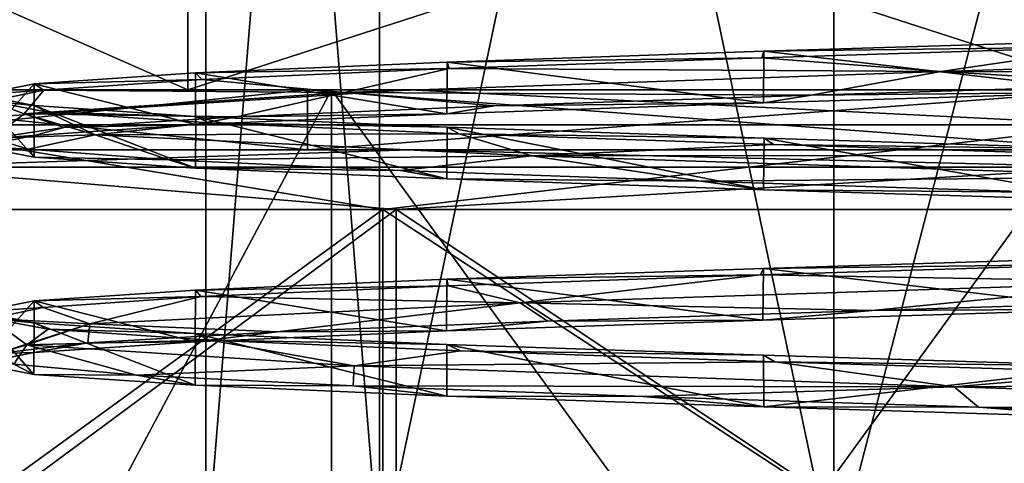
# Model space of a CAD drawing. Header units: millimetres. Extents: x -175 to 175, y 0 to 204.
# Tile 60 of 138: x -9.16 to -0.92, y 5.88 to 9.59. Entities that reach past the tile are written whole.
import ezdxf

# ---------------------------------------------------------------- set-up
doc = ezdxf.new("R2010")
doc.units = ezdxf.units.MM
doc.header["$LTSCALE"] = 65.185185
for name, color, linetype in [('10', 7, 'CONTINUOUS'), ('11', 7, 'CONTINUOUS'), ('12', 7, 'CONTINUOUS'), ('13', 7, 'CONTINUOUS'), ('14', 7, 'CONTINUOUS'), ('15', 7, 'CONTINUOUS'), ('16', 7, 'CONTINUOUS'), ('17', 7, 'CONTINUOUS'), ('18', 7, 'CONTINUOUS'), ('19', 7, 'CONTINUOUS'), ('2', 7, 'CONTINUOUS'), ('20', 7, 'CONTINUOUS'), ('21', 7, 'CONTINUOUS'), ('238', 7, 'CONTINUOUS'), ('239', 7, 'CONTINUOUS'), ('244', 7, 'CONTINUOUS'), ('245', 7, 'CONTINUOUS'), ('246', 7, 'CONTINUOUS'), ('251', 7, 'CONTINUOUS'), ('252', 7, 'CONTINUOUS'), ('256', 7, 'CONTINUOUS'), ('257', 7, 'CONTINUOUS'), ('3', 7, 'CONTINUOUS'), ('5', 7, 'CONTINUOUS'), ('7', 7, 'CONTINUOUS'), ('8', 7, 'CONTINUOUS')]:
    doc.layers.add(name, color=color, linetype=linetype)

msp = doc.modelspace()

# ---------------------------------------------------------------- linework, layer by layer
at = {"layer": '10', "linetype": 'CONTINUOUS'}
for points in [[(-5.8985, 9, 25.8352), (-13.4233, 9, 7.7501), (-16.5269, 9, 20.715), (-5.8985, 9, 25.8352)], [(-13.4233, 9, -7.7501), (-7.7501, 9, -13.4233), (-16.5269, 9, -20.715), (-13.4233, 9, -7.7501)], [(-16.5269, 9, -20.715), (-7.7501, 9, -13.4233), (-5.8985, 9, -25.8352), (-16.5269, 9, -20.715)], [(-7.7501, 9, 13.4233), (-13.4233, 9, 7.7501), (-5.8985, 9, 25.8352), (-7.7501, 9, 13.4233)], [(0, 9, 15.5), (-7.7501, 9, 13.4233), (-5.8985, 9, 25.8352), (0, 9, 15.5)], [(-7.7501, 9, -13.4233), (0, 9, -15.5), (-5.8985, 9, -25.8352), (-7.7501, 9, -13.4233)], [(5.8985, 9, 25.8352), (0, 9, 15.5), (-5.8985, 9, 25.8352), (5.8985, 9, 25.8352)], [(-5.8985, 9, -25.8352), (0, 9, -15.5), (5.8985, 9, -25.8352), (-5.8985, 9, -25.8352)]]:
    msp.add_3dface(points, dxfattribs=at)
at = {"layer": '11', "linetype": 'CONTINUOUS'}
for points in [[(-11.6913, 9, 6.75), (-6.75, 9, 11.6913), (-11.6914, 8.5, 6.7498), (-11.6913, 9, 6.75)], [(-11.6914, 8.5, 6.7498), (-6.75, 9, 11.6913), (-6.7498, 8.5, 11.6914), (-11.6914, 8.5, 6.7498)], [(-6.75, 9, 11.6913), (0, 9, 13.5), (-6.7498, 8.5, 11.6914), (-6.75, 9, 11.6913)], [(-6.7498, 8.5, 11.6914), (0, 9, 13.5), (0, 8.5, 13.5), (-6.7498, 8.5, 11.6914)]]:
    msp.add_3dface(points, dxfattribs=at)
at = {"layer": '12', "linetype": 'CONTINUOUS'}
for points in [[(-6.7498, 8.5, -11.6914), (-11.6913, 9, -6.75), (-11.6914, 8.5, -6.7498), (-6.7498, 8.5, -11.6914)], [(-6.75, 9, -11.6913), (-11.6913, 9, -6.75), (-6.7498, 8.5, -11.6914), (-6.75, 9, -11.6913)], [(0, 9, -13.5), (-6.75, 9, -11.6913), (0, 8.5, -13.5), (0, 9, -13.5)], [(0, 8.5, -13.5), (-6.75, 9, -11.6913), (-6.7498, 8.5, -11.6914), (0, 8.5, -13.5)]]:
    msp.add_3dface(points, dxfattribs=at)
at = {"layer": '13', "linetype": 'CONTINUOUS'}
for points in [[(-6.1192, 0, -26.8105), (-17.1463, 0, -21.5001), (-6.1193, 8, -26.8105), (-6.1192, 0, -26.8105)], [(-6.1193, 8, -26.8105), (-17.1463, 0, -21.5001), (-17.146, 8, -21.5004), (-6.1193, 8, -26.8105)], [(6.1193, 8, -26.8105), (-6.1192, 0, -26.8105), (-6.1193, 8, -26.8105), (6.1193, 8, -26.8105)], [(6.1192, 0, -26.8105), (-6.1192, 0, -26.8105), (6.1193, 8, -26.8105), (6.1192, 0, -26.8105)]]:
    msp.add_3dface(points, dxfattribs=at)
at = {"layer": '14', "linetype": 'CONTINUOUS'}
for points in [[(-17.1463, 0, 21.5001), (-6.1192, 0, 26.8105), (-17.146, 8, 21.5004), (-17.1463, 0, 21.5001)], [(-17.146, 8, 21.5004), (-6.1192, 0, 26.8105), (-6.1193, 8, 26.8105), (-17.146, 8, 21.5004)], [(-6.1192, 0, 26.8105), (6.1192, 0, 26.8105), (-6.1193, 8, 26.8105), (-6.1192, 0, 26.8105)], [(-6.1193, 8, 26.8105), (6.1192, 0, 26.8105), (6.1193, 8, 26.8105), (-6.1193, 8, 26.8105)]]:
    msp.add_3dface(points, dxfattribs=at)
at = {"layer": '15', "linetype": 'CONTINUOUS'}
for points in [[(-16.5269, 9, -20.715), (-5.8985, 9, -25.8352), (-10.4117, 8.7071, -25.1361), (-16.5269, 9, -20.715)], [(-10.4117, 8.7071, -25.1361), (-5.8985, 9, -25.8352), (0, 8.7071, -27.2071), (-10.4117, 8.7071, -25.1361)], [(-5.8985, 9, -25.8352), (5.8985, 9, -25.8352), (0, 8.7071, -27.2071), (-5.8985, 9, -25.8352)], [(-6.1193, 8, -26.8105), (-17.146, 8, -21.5004), (-10.4117, 8.7071, -25.1361), (-6.1193, 8, -26.8105)], [(-6.1193, 8, -26.8105), (-10.4117, 8.7071, -25.1361), (0, 8.7071, -27.2071), (-6.1193, 8, -26.8105)], [(6.1193, 8, -26.8105), (-6.1193, 8, -26.8105), (0, 8.7071, -27.2071), (6.1193, 8, -26.8105)]]:
    msp.add_3dface(points, dxfattribs=at)
at = {"layer": '16', "linetype": 'CONTINUOUS'}
for points in [[(-5.8985, 9, 25.8352), (-16.5269, 9, 20.715), (-10.4117, 8.7071, 25.1361), (-5.8985, 9, 25.8352)], [(0, 8.7071, 27.2071), (-5.8985, 9, 25.8352), (-10.4117, 8.7071, 25.1361), (0, 8.7071, 27.2071)], [(5.8985, 9, 25.8352), (-5.8985, 9, 25.8352), (0, 8.7071, 27.2071), (5.8985, 9, 25.8352)], [(-17.146, 8, 21.5004), (-6.1193, 8, 26.8105), (-10.4117, 8.7071, 25.1361), (-17.146, 8, 21.5004)], [(-6.1193, 8, 26.8105), (0, 8.7071, 27.2071), (-10.4117, 8.7071, 25.1361), (-6.1193, 8, 26.8105)], [(-6.1193, 8, 26.8105), (6.1193, 8, 26.8105), (0, 8.7071, 27.2071), (-6.1193, 8, 26.8105)]]:
    msp.add_3dface(points, dxfattribs=at)
at = {"layer": '17', "linetype": 'CONTINUOUS'}
for points in [[(-11.6914, 8.5, 6.7498), (-6.7498, 8.5, 11.6914), (-16.5269, 8.5, 20.715), (-11.6914, 8.5, 6.7498)], [(-16.5269, 8.5, 20.715), (-6.7498, 8.5, 11.6914), (-5.8985, 8.5, 25.8352), (-16.5269, 8.5, 20.715)], [(-5.8985, 8.5, -25.8352), (-11.6914, 8.5, -6.7498), (-16.5269, 8.5, -20.715), (-5.8985, 8.5, -25.8352)], [(-6.7498, 8.5, -11.6914), (-11.6914, 8.5, -6.7498), (-5.8985, 8.5, -25.8352), (-6.7498, 8.5, -11.6914)], [(-6.7498, 8.5, 11.6914), (0, 8.5, 13.5), (-5.8985, 8.5, 25.8352), (-6.7498, 8.5, 11.6914)], [(0, 8.5, -13.5), (-6.7498, 8.5, -11.6914), (-5.8985, 8.5, -25.8352), (0, 8.5, -13.5)], [(-5.8985, 8.5, 25.8352), (0, 8.5, 13.5), (5.8985, 8.5, 25.8352), (-5.8985, 8.5, 25.8352)], [(5.8985, 8.5, -25.8352), (0, 8.5, -13.5), (-5.8985, 8.5, -25.8352), (5.8985, 8.5, -25.8352)]]:
    msp.add_3dface(points, dxfattribs=at)
at = {"layer": '18', "linetype": 'CONTINUOUS'}
for points in [[(-16.8343, 0, -21.1094), (-6.0079, 0, -26.3231), (-16.8342, 8, -21.1095), (-16.8343, 0, -21.1094)], [(-16.8342, 8, -21.1095), (-6.0079, 0, -26.3231), (-6.0081, 8, -26.3231), (-16.8342, 8, -21.1095)], [(-6.0079, 0, -26.3231), (6.0079, 0, -26.3231), (-6.0081, 8, -26.3231), (-6.0079, 0, -26.3231)], [(-6.0081, 8, -26.3231), (6.0079, 0, -26.3231), (6.0081, 8, -26.3231), (-6.0081, 8, -26.3231)]]:
    msp.add_3dface(points, dxfattribs=at)
at = {"layer": '19', "linetype": 'CONTINUOUS'}
for points in [[(-6.0079, 0, 26.3231), (-16.8343, 0, 21.1094), (-6.0081, 8, 26.3231), (-6.0079, 0, 26.3231)], [(-6.0081, 8, 26.3231), (-16.8343, 0, 21.1094), (-16.8342, 8, 21.1095), (-6.0081, 8, 26.3231)], [(6.0081, 8, 26.3231), (-6.0079, 0, 26.3231), (-6.0081, 8, 26.3231), (6.0081, 8, 26.3231)], [(6.0079, 0, 26.3231), (-6.0079, 0, 26.3231), (6.0081, 8, 26.3231), (6.0079, 0, 26.3231)]]:
    msp.add_3dface(points, dxfattribs=at)
at = {"layer": '2', "color": 7, "linetype": 'CONTINUOUS', "true_color": 0x141a1c}
for points in [[(-6.75, 9, 11.6913), (-11.6913, 9, 6.75), (-6.5498, 9, 11.345), (-6.75, 9, 11.6913)], [(-6.5498, 9, 11.345), (-11.6913, 9, 6.75), (-11.345, 9, 6.5498), (-6.5498, 9, 11.345)], [(-11.6913, 9, -6.75), (-6.75, 9, -11.6913), (-6.5498, 9, -11.345), (-11.6913, 9, -6.75)], [(-11.345, 9, -6.5498), (-11.6913, 9, -6.75), (-6.5498, 9, -11.345), (-11.345, 9, -6.5498)], [(0, 9, 13.5), (-6.75, 9, 11.6913), (0, 9, 13.1), (0, 9, 13.5)], [(0, 9, 13.1), (-6.75, 9, 11.6913), (-6.5498, 9, 11.345), (0, 9, 13.1)], [(-6.75, 9, -11.6913), (0, 9, -13.5), (0, 9, -13.1), (-6.75, 9, -11.6913)], [(-6.5498, 9, -11.345), (-6.75, 9, -11.6913), (0, 9, -13.1), (-6.5498, 9, -11.345)]]:
    msp.add_3dface(points, dxfattribs=at)
at = {"layer": '20', "linetype": 'CONTINUOUS'}
for points in [[(-16.5269, 8.5, 20.715), (-5.8985, 8.5, 25.8352), (-10.2764, 8.3536, 24.8094), (-16.5269, 8.5, 20.715)], [(-10.2764, 8.3536, 24.8094), (-5.8985, 8.5, 25.8352), (0, 8.3536, 26.8536), (-10.2764, 8.3536, 24.8094)], [(-5.8985, 8.5, 25.8352), (5.8985, 8.5, 25.8352), (0, 8.3536, 26.8536), (-5.8985, 8.5, 25.8352)], [(-6.0081, 8, 26.3231), (-16.8342, 8, 21.1095), (-10.2764, 8.3536, 24.8094), (-6.0081, 8, 26.3231)], [(-6.0081, 8, 26.3231), (-10.2764, 8.3536, 24.8094), (0, 8.3536, 26.8536), (-6.0081, 8, 26.3231)], [(6.0081, 8, 26.3231), (-6.0081, 8, 26.3231), (0, 8.3536, 26.8536), (6.0081, 8, 26.3231)]]:
    msp.add_3dface(points, dxfattribs=at)
at = {"layer": '21', "linetype": 'CONTINUOUS'}
for points in [[(-5.8985, 8.5, -25.8352), (-16.5269, 8.5, -20.715), (-10.2764, 8.3536, -24.8094), (-5.8985, 8.5, -25.8352)], [(0, 8.3536, -26.8536), (-5.8985, 8.5, -25.8352), (-10.2764, 8.3536, -24.8094), (0, 8.3536, -26.8536)], [(5.8985, 8.5, -25.8352), (-5.8985, 8.5, -25.8352), (0, 8.3536, -26.8536), (5.8985, 8.5, -25.8352)], [(-16.8342, 8, -21.1095), (-6.0081, 8, -26.3231), (-10.2764, 8.3536, -24.8094), (-16.8342, 8, -21.1095)], [(-6.0081, 8, -26.3231), (0, 8.3536, -26.8536), (-10.2764, 8.3536, -24.8094), (-6.0081, 8, -26.3231)], [(-6.0081, 8, -26.3231), (6.0081, 8, -26.3231), (0, 8.3536, -26.8536), (-6.0081, 8, -26.3231)]]:
    msp.add_3dface(points, dxfattribs=at)
at = {"layer": '238', "linetype": 'CONTINUOUS'}
for points in [[(-6.1483, 5, 4.4675), (-7.6, 5), (-6.1483, 23, 4.4674), (-6.1483, 5, 4.4675)], [(-7.6, 5), (-7.6, 23), (-6.1483, 23, 4.4674), (-7.6, 5)], [(-2.3483, 5, 7.2281), (-6.1483, 5, 4.4675), (-2.3487, 23, 7.228), (-2.3483, 5, 7.2281)], [(-6.1483, 5, 4.4675), (-6.1483, 23, 4.4674), (-2.3487, 23, 7.228), (-6.1483, 5, 4.4675)], [(-2.3483, 5, 7.2281), (-2.3487, 23, 7.228), (2.3487, 23, 7.228), (-2.3483, 5, 7.2281)], [(2.3483, 5, 7.2281), (-2.3483, 5, 7.2281), (2.3487, 23, 7.228), (2.3483, 5, 7.2281)]]:
    msp.add_3dface(points, dxfattribs=at)
at = {"layer": '239', "linetype": 'CONTINUOUS'}
for points in [[(-7.6, 5), (-6.1483, 5, -4.4675), (-7.6, 23), (-7.6, 5)], [(-6.1483, 5, -4.4675), (-6.1483, 23, -4.4674), (-7.6, 23), (-6.1483, 5, -4.4675)], [(-6.1483, 5, -4.4675), (-2.3483, 5, -7.2281), (-6.1483, 23, -4.4674), (-6.1483, 5, -4.4675)], [(-2.3483, 5, -7.2281), (-2.3487, 23, -7.228), (-6.1483, 23, -4.4674), (-2.3483, 5, -7.2281)], [(-2.3483, 5, -7.2281), (2.3483, 5, -7.2281), (-2.3487, 23, -7.228), (-2.3483, 5, -7.2281)], [(2.3483, 5, -7.2281), (2.3487, 23, -7.228), (-2.3487, 23, -7.228), (2.3483, 5, -7.2281)]]:
    msp.add_3dface(points, dxfattribs=at)
at = {"layer": '244', "linetype": 'CONTINUOUS'}
for points in [[(0.0014, 9.4133, 9.5), (-2.9342, 9.3226, 9.0355), (-0.0474, 9.3593, 9.3989), (0.0014, 9.4133, 9.5)], [(-2.9342, 9.3226, 9.0355), (-5.583, 9.2319, 7.6863), (-2.9501, 9.2685, 8.924), (-2.9342, 9.3226, 9.0355)], [(-0.0474, 9.3593, 9.3989), (-2.9342, 9.3226, 9.0355), (-2.9501, 9.2685, 8.924), (-0.0474, 9.3593, 9.3989)], [(-5.583, 9.2319, 7.6863), (-7.6854, 9.1412, 5.5843), (-5.5639, 9.1778, 7.5753), (-5.583, 9.2319, 7.6863)], [(-2.9501, 9.2685, 8.924), (-5.583, 9.2319, 7.6863), (-5.5639, 9.1778, 7.5753), (-2.9501, 9.2685, 8.924)], [(-7.6854, 9.1412, 5.5843), (-9.0347, 9.0505, 2.9367), (-7.6329, 9.0871, 5.4846), (-7.6854, 9.1412, 5.5843)], [(-5.5639, 9.1778, 7.5753), (-7.6854, 9.1412, 5.5843), (-7.6329, 9.0871, 5.4846), (-5.5639, 9.1778, 7.5753)], [(-7.6329, 9.0871, 5.4846), (-9.0347, 9.0505, 2.9367), (-8.9543, 8.9964, 2.8569), (-7.6329, 9.0871, 5.4846)], [(-9.0347, 9.0505, 2.9367), (-9.5, 8.9598), (-8.9543, 8.9964, 2.8569), (-9.0347, 9.0505, 2.9367)], [(-8.9543, 8.9964, 2.8569), (-9.5, 8.9598), (-9.3989, 8.9057, -0.0506), (-8.9543, 8.9964, 2.8569)], [(-9.5, 8.9598), (-9.0346, 8.869, -2.9369), (-9.3989, 8.9057, -0.0506), (-9.5, 8.9598)], [(-9.3989, 8.9057, -0.0506), (-9.0346, 8.869, -2.9369), (-8.9231, 8.8149, -2.9531), (-9.3989, 8.9057, -0.0506)], [(-9.0346, 8.869, -2.9369), (-7.6839, 8.7783, -5.5863), (-8.9231, 8.8149, -2.9531), (-9.0346, 8.869, -2.9369)], [(-8.9231, 8.8149, -2.9531), (-7.6839, 8.7783, -5.5863), (-7.5734, 8.7242, -5.5665), (-8.9231, 8.8149, -2.9531)], [(-7.6839, 8.7783, -5.5863), (-5.5816, 8.6876, -7.6873), (-7.5734, 8.7242, -5.5665), (-7.6839, 8.7783, -5.5863)], [(-7.5734, 8.7242, -5.5665), (-5.5816, 8.6876, -7.6873), (-5.4821, 8.6335, -7.6347), (-7.5734, 8.7242, -5.5665)], [(-5.5816, 8.6876, -7.6873), (-2.9326, 8.5969, -9.036), (-5.4821, 8.6335, -7.6347), (-5.5816, 8.6876, -7.6873)], [(-5.4821, 8.6335, -7.6347), (-2.9326, 8.5969, -9.036), (-2.8539, 8.5428, -8.9553), (-5.4821, 8.6335, -7.6347)], [(-2.9326, 8.5969, -9.036), (0.0076, 8.506, -9.5), (-2.8539, 8.5428, -8.9553), (-2.9326, 8.5969, -9.036)], [(-2.8539, 8.5428, -8.9553), (0.0076, 8.506, -9.5), (0.0538, 8.4521, -9.3989), (-2.8539, 8.5428, -8.9553)], [(-2.9377, 7.5085, 9.0344), (-0.0601, 7.5449, 9.3988), (0.0002, 7.5993, 9.5), (-2.9377, 7.5085, 9.0344)], [(-5.5847, 7.4178, 7.6851), (-2.9622, 7.4541, 8.9201), (-2.9377, 7.5085, 9.0344), (-5.5847, 7.4178, 7.6851)], [(-2.9622, 7.4541, 8.9201), (-0.0601, 7.5449, 9.3988), (-2.9377, 7.5085, 9.0344), (-2.9622, 7.4541, 8.9201)], [(-7.6855, 7.3272, 5.5841), (-5.5741, 7.3634, 7.5678), (-5.5847, 7.4178, 7.6851), (-7.6855, 7.3272, 5.5841)], [(-5.5741, 7.3634, 7.5678), (-2.9622, 7.4541, 8.9201), (-5.5847, 7.4178, 7.6851), (-5.5741, 7.3634, 7.5678)], [(-9.0351, 7.2365, 2.9354), (-7.6403, 7.2727, 5.4743), (-7.6855, 7.3272, 5.5841), (-9.0351, 7.2365, 2.9354)], [(-7.6403, 7.2727, 5.4743), (-5.5741, 7.3634, 7.5678), (-7.6855, 7.3272, 5.5841), (-7.6403, 7.2727, 5.4743)], [(-8.9582, 7.182, 2.8448), (-7.6403, 7.2727, 5.4743), (-9.0351, 7.2365, 2.9354), (-8.9582, 7.182, 2.8448)], [(-9.5, 7.1458), (-8.9582, 7.182, 2.8448), (-9.0351, 7.2365, 2.9354), (-9.5, 7.1458)], [(-9.3988, 7.0913, -0.0633), (-8.9582, 7.182, 2.8448), (-9.5, 7.1458), (-9.3988, 7.0913, -0.0633)], [(-9.035, 7.0551, -2.9358), (-9.3988, 7.0913, -0.0633), (-9.5, 7.1458), (-9.035, 7.0551, -2.9358)], [(-8.9191, 7.0005, -2.9652), (-9.3988, 7.0913, -0.0633), (-9.035, 7.0551, -2.9358), (-8.9191, 7.0005, -2.9652)], [(-7.6862, 6.9644, -5.5832), (-8.9191, 7.0005, -2.9652), (-9.035, 7.0551, -2.9358), (-7.6862, 6.9644, -5.5832)], [(-7.5659, 6.9098, -5.5767), (-8.9191, 7.0005, -2.9652), (-7.6862, 6.9644, -5.5832), (-7.5659, 6.9098, -5.5767)], [(-5.5844, 6.8737, -7.6854), (-7.5659, 6.9098, -5.5767), (-7.6862, 6.9644, -5.5832), (-5.5844, 6.8737, -7.6854)], [(-5.4718, 6.8191, -7.6421), (-7.5659, 6.9098, -5.5767), (-5.5844, 6.8737, -7.6854), (-5.4718, 6.8191, -7.6421)], [(-2.9366, 6.783, -9.0347), (-5.4718, 6.8191, -7.6421), (-5.5844, 6.8737, -7.6854), (-2.9366, 6.783, -9.0347)], [(-2.8418, 6.7284, -8.9591), (-5.4718, 6.8191, -7.6421), (-2.9366, 6.783, -9.0347), (-2.8418, 6.7284, -8.9591)], [(-0.0015, 6.6923, -9.5), (-2.8418, 6.7284, -8.9591), (-2.9366, 6.783, -9.0347), (-0.0015, 6.6923, -9.5)], [(0.0664, 6.6377, -9.3988), (-2.8418, 6.7284, -8.9591), (-0.0015, 6.6923, -9.5), (0.0664, 6.6377, -9.3988)]]:
    msp.add_3dface(points, dxfattribs=at)
at = {"layer": '245', "linetype": 'CONTINUOUS'}
for points in [[(-0.0474, 9.3593, 9.3989), (-2.9501, 9.2685, 8.924), (-1.455, 9.1521, 9.1855), (-0.0474, 9.3593, 9.3989)], [(-0.0474, 9.3593, 9.3989), (-1.455, 9.1521, 9.1855), (4.0543, 9.3277, 8.3698), (-0.0474, 9.3593, 9.3989)], [(4.0543, 9.3277, 8.3698), (-1.455, 9.1521, 9.1855), (3.216, 9.1351, 8.8317), (4.0543, 9.3277, 8.3698)], [(-2.9501, 9.2685, 8.924), (-5.5639, 9.1778, 7.5753), (-1.455, 9.1521, 9.1855), (-2.9501, 9.2685, 8.924)], [(-5.5639, 9.1778, 7.5753), (-7.6329, 9.0871, 5.4846), (-6.4424, 8.9766, 6.7071), (-5.5639, 9.1778, 7.5753)], [(-5.5639, 9.1778, 7.5753), (-6.4424, 8.9766, 6.7071), (-1.455, 9.1521, 9.1855), (-5.5639, 9.1778, 7.5753)], [(-1.455, 9.1521, 9.1855), (-6.4424, 8.9766, 6.7071), (-2.5388, 8.9553, 9.0497), (-1.455, 9.1521, 9.1855)], [(0.3557, 9.0452, 9.3923), (-1.455, 9.1521, 9.1855), (-2.5388, 8.9553, 9.0497), (0.3557, 9.0452, 9.3923)], [(3.216, 9.1351, 8.8317), (-1.455, 9.1521, 9.1855), (0.3557, 9.0452, 9.3923), (3.216, 9.1351, 8.8317)], [(-7.6329, 9.0871, 5.4846), (-8.9543, 8.9964, 2.8569), (-6.4424, 8.9766, 6.7071), (-7.6329, 9.0871, 5.4846)], [(-8.9543, 8.9964, 2.8569), (-9.3989, 8.9057, -0.0506), (-9.1195, 8.801, 1.8234), (-8.9543, 8.9964, 2.8569)], [(-8.9543, 8.9964, 2.8569), (-9.1195, 8.801, 1.8234), (-6.4424, 8.9766, 6.7071), (-8.9543, 8.9964, 2.8569)], [(-6.4424, 8.9766, 6.7071), (-9.1195, 8.801, 1.8234), (-7.3405, 8.7755, 5.8701), (-6.4424, 8.9766, 6.7071)], [(-5.1892, 8.8654, 7.8367), (-6.4424, 8.9766, 6.7071), (-7.3405, 8.7755, 5.8701), (-5.1892, 8.8654, 7.8367)], [(-2.5388, 8.9553, 9.0497), (-6.4424, 8.9766, 6.7071), (-5.1892, 8.8654, 7.8367), (-2.5388, 8.9553, 9.0497)], [(-9.3989, 8.9057, -0.0506), (-8.9231, 8.8149, -2.9531), (-9.1195, 8.801, 1.8234), (-9.3989, 8.9057, -0.0506)], [(-8.9231, 8.8149, -2.9531), (-8.5261, 8.6254, -3.7142), (-9.1195, 8.801, 1.8234), (-8.9231, 8.8149, -2.9531)], [(-8.9231, 8.8149, -2.9531), (-7.5734, 8.7242, -5.5665), (-8.5261, 8.6254, -3.7142), (-8.9231, 8.8149, -2.9531)], [(-9.1195, 8.801, 1.8234), (-8.5261, 8.6254, -3.7142), (-9.3864, 8.5957, 0.4868), (-9.1195, 8.801, 1.8234)], [(-8.7859, 8.6856, 3.339), (-9.1195, 8.801, 1.8234), (-9.3864, 8.5957, 0.4868), (-8.7859, 8.6856, 3.339)], [(-7.3405, 8.7755, 5.8701), (-9.1195, 8.801, 1.8234), (-8.7859, 8.6856, 3.339), (-7.3405, 8.7755, 5.8701)], [(-7.5734, 8.7242, -5.5665), (-5.4821, 8.6335, -7.6347), (-8.5261, 8.6254, -3.7142), (-7.5734, 8.7242, -5.5665)], [(-9.3864, 8.5957, 0.4868), (-8.5261, 8.6254, -3.7142), (-9.0842, 8.5059, -2.4122), (-9.3864, 8.5957, 0.4868)], [(-9.0842, 8.5059, -2.4122), (-8.5261, 8.6254, -3.7142), (-7.9084, 8.416, -5.0793), (-9.0842, 8.5059, -2.4122)], [(-5.4821, 8.6335, -7.6347), (-4.8751, 8.4498, -7.9198), (-8.5261, 8.6254, -3.7142), (-5.4821, 8.6335, -7.6347)], [(-8.5261, 8.6254, -3.7142), (-4.8751, 8.4498, -7.9198), (-7.9084, 8.416, -5.0793), (-8.5261, 8.6254, -3.7142)], [(-5.4821, 8.6335, -7.6347), (-2.8539, 8.5428, -8.9553), (-4.8751, 8.4498, -7.9198), (-5.4821, 8.6335, -7.6347)], [(-2.8539, 8.5428, -8.9553), (0.0538, 8.4521, -9.3989), (-4.8751, 8.4498, -7.9198), (-2.8539, 8.5428, -8.9553)], [(-7.9084, 8.416, -5.0793), (-4.8751, 8.4498, -7.9198), (-5.972, 8.3261, -7.2579), (-7.9084, 8.416, -5.0793)], [(-5.972, 8.3261, -7.2579), (-4.8751, 8.4498, -7.9198), (-3.4614, 8.2362, -8.7385), (-5.972, 8.3261, -7.2579)], [(0.0538, 8.4521, -9.3989), (0.5243, 8.2742, -9.2852), (-4.8751, 8.4498, -7.9198), (0.0538, 8.4521, -9.3989)], [(-4.8751, 8.4498, -7.9198), (0.5243, 8.2742, -9.2852), (-3.4614, 8.2362, -8.7385), (-4.8751, 8.4498, -7.9198)], [(-3.4614, 8.2362, -8.7385), (0.5243, 8.2742, -9.2852), (-0.6178, 8.1463, -9.3787), (-3.4614, 8.2362, -8.7385)], [(-0.0601, 7.5449, 9.3988), (-2.9622, 7.4541, 8.9201), (0.4117, 7.3963, 9.2909), (-0.0601, 7.5449, 9.3988)], [(-2.9622, 7.4541, 8.9201), (-5.5741, 7.3634, 7.5678), (-4.9707, 7.2207, 7.8602), (-2.9622, 7.4541, 8.9201)], [(-2.9622, 7.4541, 8.9201), (-4.9707, 7.2207, 7.8602), (0.4117, 7.3963, 9.2909), (-2.9622, 7.4541, 8.9201)], [(-5.5741, 7.3634, 7.5678), (-7.6403, 7.2727, 5.4743), (-4.9707, 7.2207, 7.8602), (-5.5741, 7.3634, 7.5678)], [(0.4117, 7.3963, 9.2909), (-4.9707, 7.2207, 7.8602), (-2.0297, 7.1574, 9.1773), (0.4117, 7.3963, 9.2909)], [(0.8795, 7.2473, 9.3578), (0.4117, 7.3963, 9.2909), (-2.0297, 7.1574, 9.1773), (0.8795, 7.2473, 9.3578)], [(-7.6403, 7.2727, 5.4743), (-8.9582, 7.182, 2.8448), (-8.5705, 7.0451, 3.6107), (-7.6403, 7.2727, 5.4743)], [(-7.6403, 7.2727, 5.4743), (-8.5705, 7.0451, 3.6107), (-4.9707, 7.2207, 7.8602), (-7.6403, 7.2727, 5.4743)], [(-8.9582, 7.182, 2.8448), (-9.3988, 7.0913, -0.0633), (-8.5705, 7.0451, 3.6107), (-8.9582, 7.182, 2.8448)], [(-4.9707, 7.2207, 7.8602), (-8.5705, 7.0451, 3.6107), (-7.0014, 6.9777, 6.2707), (-4.9707, 7.2207, 7.8602)], [(-4.7436, 7.0676, 8.1142), (-4.9707, 7.2207, 7.8602), (-7.0014, 6.9777, 6.2707), (-4.7436, 7.0676, 8.1142)], [(-2.0297, 7.1574, 9.1773), (-4.9707, 7.2207, 7.8602), (-4.7436, 7.0676, 8.1142), (-2.0297, 7.1574, 9.1773)], [(-9.3988, 7.0913, -0.0633), (-8.9191, 7.0005, -2.9652), (-9.0967, 6.8695, -1.9337), (-9.3988, 7.0913, -0.0633)], [(-9.3988, 7.0913, -0.0633), (-9.0967, 6.8695, -1.9337), (-8.5705, 7.0451, 3.6107), (-9.3988, 7.0913, -0.0633)], [(-8.5705, 7.0451, 3.6107), (-9.0967, 6.8695, -1.9337), (-9.3446, 6.7979, 1.01), (-8.5705, 7.0451, 3.6107)], [(-8.5859, 6.8878, 3.8243), (-8.5705, 7.0451, 3.6107), (-9.3446, 6.7979, 1.01), (-8.5859, 6.8878, 3.8243)], [(-8.9191, 7.0005, -2.9652), (-7.5659, 6.9098, -5.5767), (-9.0967, 6.8695, -1.9337), (-8.9191, 7.0005, -2.9652)], [(-7.0014, 6.9777, 6.2707), (-8.5705, 7.0451, 3.6107), (-8.5859, 6.8878, 3.8243), (-7.0014, 6.9777, 6.2707)], [(-9.3446, 6.7979, 1.01), (-9.0967, 6.8695, -1.9337), (-9.2047, 6.708, -1.9014), (-9.3446, 6.7979, 1.01)], [(-9.2047, 6.708, -1.9014), (-9.0967, 6.8695, -1.9337), (-8.1796, 6.6181, -4.6299), (-9.2047, 6.708, -1.9014)], [(-7.5659, 6.9098, -5.5767), (-6.3607, 6.6939, -6.7846), (-9.0967, 6.8695, -1.9337), (-7.5659, 6.9098, -5.5767)], [(-9.0967, 6.8695, -1.9337), (-6.3607, 6.6939, -6.7846), (-8.1796, 6.6181, -4.6299), (-9.0967, 6.8695, -1.9337)], [(-7.5659, 6.9098, -5.5767), (-5.4718, 6.8191, -7.6421), (-6.3607, 6.6939, -6.7846), (-7.5659, 6.9098, -5.5767)], [(-5.4718, 6.8191, -7.6421), (-2.8418, 6.7284, -8.9591), (-6.3607, 6.6939, -6.7846), (-5.4718, 6.8191, -7.6421)], [(-8.1796, 6.6181, -4.6299), (-6.3607, 6.6939, -6.7846), (-6.3679, 6.5282, -6.9132), (-8.1796, 6.6181, -4.6299)], [(-6.3607, 6.6939, -6.7846), (-1.3436, 6.5184, -9.2024), (-6.3679, 6.5282, -6.9132), (-6.3607, 6.6939, -6.7846)], [(-2.8418, 6.7284, -8.9591), (-1.3436, 6.5184, -9.2024), (-6.3607, 6.6939, -6.7846), (-2.8418, 6.7284, -8.9591)], [(-2.8418, 6.7284, -8.9591), (0.0664, 6.6377, -9.3988), (-1.3436, 6.5184, -9.2024), (-2.8418, 6.7284, -8.9591)], [(0.0664, 6.6377, -9.3988), (2.9682, 6.547, -8.9181), (-1.3436, 6.5184, -9.2024), (0.0664, 6.6377, -9.3988)], [(-6.3679, 6.5282, -6.9132), (-1.3436, 6.5184, -9.2024), (-3.9438, 6.4383, -8.5316), (-6.3679, 6.5282, -6.9132)], [(-3.9438, 6.4383, -8.5316), (-1.3436, 6.5184, -9.2024), (-1.1404, 6.3484, -9.3296), (-3.9438, 6.4383, -8.5316)], [(2.9682, 6.547, -8.9181), (4.1554, 6.3428, -8.32), (-1.3436, 6.5184, -9.2024), (2.9682, 6.547, -8.9181)], [(-1.3436, 6.5184, -9.2024), (4.1554, 6.3428, -8.32), (-1.1404, 6.3484, -9.3296), (-1.3436, 6.5184, -9.2024)], [(-1.1404, 6.3484, -9.3296), (4.1554, 6.3428, -8.32), (1.7726, 6.2585, -9.2304), (-1.1404, 6.3484, -9.3296)]]:
    msp.add_3dface(points, dxfattribs=at)
at = {"layer": '246', "linetype": 'CONTINUOUS'}
for points in [[(-0.0036, 8.9816, 9.5), (-2.5388, 8.9553, 9.0497), (-2.9386, 8.8909, 9.0341), (-0.0036, 8.9816, 9.5)], [(0.3557, 9.0452, 9.3923), (-2.5388, 8.9553, 9.0497), (-0.0036, 8.9816, 9.5), (0.3557, 9.0452, 9.3923)], [(-2.9386, 8.8909, 9.0341), (-5.1892, 8.8654, 7.8367), (-5.5853, 8.8003, 7.6847), (-2.9386, 8.8909, 9.0341)], [(-2.5388, 8.9553, 9.0497), (-5.1892, 8.8654, 7.8367), (-2.9386, 8.8909, 9.0341), (-2.5388, 8.9553, 9.0497)], [(-5.1892, 8.8654, 7.8367), (-7.3405, 8.7755, 5.8701), (-5.5853, 8.8003, 7.6847), (-5.1892, 8.8654, 7.8367)], [(-7.3405, 8.7755, 5.8701), (-8.7859, 8.6856, 3.339), (-7.6865, 8.7096, 5.5828), (-7.3405, 8.7755, 5.8701)], [(-5.5853, 8.8003, 7.6847), (-7.3405, 8.7755, 5.8701), (-7.6865, 8.7096, 5.5828), (-5.5853, 8.8003, 7.6847)], [(-8.7859, 8.6856, 3.339), (-9.3864, 8.5957, 0.4868), (-9.0353, 8.6189, 2.935), (-8.7859, 8.6856, 3.339)], [(-7.6865, 8.7096, 5.5828), (-8.7859, 8.6856, 3.339), (-9.0353, 8.6189, 2.935), (-7.6865, 8.7096, 5.5828)], [(-9.0353, 8.6189, 2.935), (-9.3864, 8.5957, 0.4868), (-9.5, 8.5282), (-9.0353, 8.6189, 2.935)], [(-9.3864, 8.5957, 0.4868), (-9.0842, 8.5059, -2.4122), (-9.5, 8.5282), (-9.3864, 8.5957, 0.4868)], [(-9.5, 8.5282), (-9.0842, 8.5059, -2.4122), (-9.0352, 8.4375, -2.9352), (-9.5, 8.5282)], [(-9.0842, 8.5059, -2.4122), (-7.9084, 8.416, -5.0793), (-9.0352, 8.4375, -2.9352), (-9.0842, 8.5059, -2.4122)], [(-9.0352, 8.4375, -2.9352), (-7.9084, 8.416, -5.0793), (-7.6859, 8.3468, -5.5836), (-9.0352, 8.4375, -2.9352)], [(-7.9084, 8.416, -5.0793), (-5.972, 8.3261, -7.2579), (-7.6859, 8.3468, -5.5836), (-7.9084, 8.416, -5.0793)], [(-7.6859, 8.3468, -5.5836), (-5.972, 8.3261, -7.2579), (-5.5846, 8.2562, -7.6852), (-7.6859, 8.3468, -5.5836)], [(-5.972, 8.3261, -7.2579), (-3.4614, 8.2362, -8.7385), (-5.5846, 8.2562, -7.6852), (-5.972, 8.3261, -7.2579)], [(-5.5846, 8.2562, -7.6852), (-3.4614, 8.2362, -8.7385), (-2.9378, 8.1655, -9.0344), (-5.5846, 8.2562, -7.6852)], [(-3.4614, 8.2362, -8.7385), (-0.6178, 8.1463, -9.3787), (-2.9378, 8.1655, -9.0344), (-3.4614, 8.2362, -8.7385)], [(-2.9378, 8.1655, -9.0344), (-0.6178, 8.1463, -9.3787), (-0.002, 8.0748, -9.5), (-2.9378, 8.1655, -9.0344)], [(0.8795, 7.2473, 9.3578), (-2.0297, 7.1574, 9.1773), (-0.0091, 7.1675, 9.5), (0.8795, 7.2473, 9.3578)], [(-0.0091, 7.1675, 9.5), (-2.0297, 7.1574, 9.1773), (-2.9427, 7.0768, 9.0328), (-0.0091, 7.1675, 9.5)], [(-2.0297, 7.1574, 9.1773), (-4.7436, 7.0676, 8.1142), (-2.9427, 7.0768, 9.0328), (-2.0297, 7.1574, 9.1773)], [(-4.7436, 7.0676, 8.1142), (-7.0014, 6.9777, 6.2707), (-5.5882, 6.9862, 7.6826), (-4.7436, 7.0676, 8.1142)], [(-2.9427, 7.0768, 9.0328), (-4.7436, 7.0676, 8.1142), (-5.5882, 6.9862, 7.6826), (-2.9427, 7.0768, 9.0328)], [(-7.0014, 6.9777, 6.2707), (-8.5859, 6.8878, 3.8243), (-7.688, 6.8955, 5.5807), (-7.0014, 6.9777, 6.2707)], [(-5.5882, 6.9862, 7.6826), (-7.0014, 6.9777, 6.2707), (-7.688, 6.8955, 5.5807), (-5.5882, 6.9862, 7.6826)], [(-8.5859, 6.8878, 3.8243), (-9.3446, 6.7979, 1.01), (-9.0356, 6.8049, 2.934), (-8.5859, 6.8878, 3.8243)], [(-7.688, 6.8955, 5.5807), (-8.5859, 6.8878, 3.8243), (-9.0356, 6.8049, 2.934), (-7.688, 6.8955, 5.5807)], [(-9.0356, 6.8049, 2.934), (-9.3446, 6.7979, 1.01), (-9.5, 6.7142), (-9.0356, 6.8049, 2.934)], [(-9.5, 6.7142), (-9.2047, 6.708, -1.9014), (-9.0366, 6.6237, -2.931), (-9.5, 6.7142)], [(-9.2047, 6.708, -1.9014), (-8.1796, 6.6181, -4.6299), (-9.0366, 6.6237, -2.931), (-9.2047, 6.708, -1.9014)], [(-9.0366, 6.6237, -2.931), (-8.1796, 6.6181, -4.6299), (-7.6877, 6.5329, -5.5811), (-9.0366, 6.6237, -2.931)], [(-8.1796, 6.6181, -4.6299), (-6.3679, 6.5282, -6.9132), (-7.6877, 6.5329, -5.5811), (-8.1796, 6.6181, -4.6299)], [(-7.6877, 6.5329, -5.5811), (-6.3679, 6.5282, -6.9132), (-5.5856, 6.4422, -7.6844), (-7.6877, 6.5329, -5.5811)], [(-6.3679, 6.5282, -6.9132), (-3.9438, 6.4383, -8.5316), (-5.5856, 6.4422, -7.6844), (-6.3679, 6.5282, -6.9132)], [(-5.5856, 6.4422, -7.6844), (-3.9438, 6.4383, -8.5316), (-2.9346, 6.3514, -9.0354), (-5.5856, 6.4422, -7.6844)], [(-3.9438, 6.4383, -8.5316), (-1.1404, 6.3484, -9.3296), (-2.9346, 6.3514, -9.0354), (-3.9438, 6.4383, -8.5316)], [(-2.9346, 6.3514, -9.0354), (-1.1404, 6.3484, -9.3296), (0.0051, 6.2606, -9.5), (-2.9346, 6.3514, -9.0354)], [(-1.1404, 6.3484, -9.3296), (1.7726, 6.2585, -9.2304), (0.0051, 6.2606, -9.5), (-1.1404, 6.3484, -9.3296)]]:
    msp.add_3dface(points, dxfattribs=at)
at = {"layer": '251', "linetype": 'CONTINUOUS'}
for points in [[(-2.9377, 7.5085, 9.0344), (0.0002, 7.5993, 9.5), (-0.0091, 7.1675, 9.5), (-2.9377, 7.5085, 9.0344)], [(-5.5847, 7.4178, 7.6851), (-2.9377, 7.5085, 9.0344), (-2.9427, 7.0768, 9.0328), (-5.5847, 7.4178, 7.6851)], [(-2.9377, 7.5085, 9.0344), (-0.0091, 7.1675, 9.5), (-2.9427, 7.0768, 9.0328), (-2.9377, 7.5085, 9.0344)], [(-7.6855, 7.3272, 5.5841), (-5.5847, 7.4178, 7.6851), (-5.5882, 6.9862, 7.6826), (-7.6855, 7.3272, 5.5841)], [(-5.5847, 7.4178, 7.6851), (-2.9427, 7.0768, 9.0328), (-5.5882, 6.9862, 7.6826), (-5.5847, 7.4178, 7.6851)], [(-9.0351, 7.2365, 2.9354), (-7.6855, 7.3272, 5.5841), (-7.688, 6.8955, 5.5807), (-9.0351, 7.2365, 2.9354)], [(-7.6855, 7.3272, 5.5841), (-5.5882, 6.9862, 7.6826), (-7.688, 6.8955, 5.5807), (-7.6855, 7.3272, 5.5841)], [(-9.5, 7.1458), (-9.0351, 7.2365, 2.9354), (-9.5, 6.7142), (-9.5, 7.1458)], [(-9.0351, 7.2365, 2.9354), (-9.0356, 6.8049, 2.934), (-9.5, 6.7142), (-9.0351, 7.2365, 2.9354)], [(-9.0351, 7.2365, 2.9354), (-7.688, 6.8955, 5.5807), (-9.0356, 6.8049, 2.934), (-9.0351, 7.2365, 2.9354)]]:
    msp.add_3dface(points, dxfattribs=at)
at = {"layer": '252', "linetype": 'CONTINUOUS'}
for points in [[(-2.9342, 9.3226, 9.0355), (0.0014, 9.4133, 9.5), (-0.0036, 8.9816, 9.5), (-2.9342, 9.3226, 9.0355)], [(-5.583, 9.2319, 7.6863), (-2.9342, 9.3226, 9.0355), (-2.9386, 8.8909, 9.0341), (-5.583, 9.2319, 7.6863)], [(-2.9342, 9.3226, 9.0355), (-0.0036, 8.9816, 9.5), (-2.9386, 8.8909, 9.0341), (-2.9342, 9.3226, 9.0355)], [(-7.6854, 9.1412, 5.5843), (-5.583, 9.2319, 7.6863), (-5.5853, 8.8003, 7.6847), (-7.6854, 9.1412, 5.5843)], [(-5.583, 9.2319, 7.6863), (-2.9386, 8.8909, 9.0341), (-5.5853, 8.8003, 7.6847), (-5.583, 9.2319, 7.6863)], [(-9.0347, 9.0505, 2.9367), (-7.6854, 9.1412, 5.5843), (-7.6865, 8.7096, 5.5828), (-9.0347, 9.0505, 2.9367)], [(-7.6854, 9.1412, 5.5843), (-5.5853, 8.8003, 7.6847), (-7.6865, 8.7096, 5.5828), (-7.6854, 9.1412, 5.5843)], [(-9.5, 8.9598), (-9.0347, 9.0505, 2.9367), (-9.5, 8.5282), (-9.5, 8.9598)], [(-9.0347, 9.0505, 2.9367), (-9.0353, 8.6189, 2.935), (-9.5, 8.5282), (-9.0347, 9.0505, 2.9367)], [(-9.0347, 9.0505, 2.9367), (-7.6865, 8.7096, 5.5828), (-9.0353, 8.6189, 2.935), (-9.0347, 9.0505, 2.9367)]]:
    msp.add_3dface(points, dxfattribs=at)
at = {"layer": '256', "linetype": 'CONTINUOUS'}
for points in [[(-9.035, 7.0551, -2.9358), (-9.5, 7.1458), (-9.0366, 6.6237, -2.931), (-9.035, 7.0551, -2.9358)], [(-9.5, 7.1458), (-9.5, 6.7142), (-9.0366, 6.6237, -2.931), (-9.5, 7.1458)], [(-9.035, 7.0551, -2.9358), (-9.0366, 6.6237, -2.931), (-7.6877, 6.5329, -5.5811), (-9.035, 7.0551, -2.9358)], [(-7.6862, 6.9644, -5.5832), (-9.035, 7.0551, -2.9358), (-7.6877, 6.5329, -5.5811), (-7.6862, 6.9644, -5.5832)], [(-7.6862, 6.9644, -5.5832), (-7.6877, 6.5329, -5.5811), (-5.5856, 6.4422, -7.6844), (-7.6862, 6.9644, -5.5832)], [(-5.5844, 6.8737, -7.6854), (-7.6862, 6.9644, -5.5832), (-5.5856, 6.4422, -7.6844), (-5.5844, 6.8737, -7.6854)], [(-5.5844, 6.8737, -7.6854), (-5.5856, 6.4422, -7.6844), (-2.9346, 6.3514, -9.0354), (-5.5844, 6.8737, -7.6854)], [(-2.9366, 6.783, -9.0347), (-5.5844, 6.8737, -7.6854), (-2.9346, 6.3514, -9.0354), (-2.9366, 6.783, -9.0347)], [(-0.0015, 6.6923, -9.5), (-2.9366, 6.783, -9.0347), (-2.9346, 6.3514, -9.0354), (-0.0015, 6.6923, -9.5)], [(-0.0015, 6.6923, -9.5), (-2.9346, 6.3514, -9.0354), (0.0051, 6.2606, -9.5), (-0.0015, 6.6923, -9.5)]]:
    msp.add_3dface(points, dxfattribs=at)
at = {"layer": '257', "linetype": 'CONTINUOUS'}
for points in [[(-9.0346, 8.869, -2.9369), (-9.5, 8.9598), (-9.0352, 8.4375, -2.9352), (-9.0346, 8.869, -2.9369)], [(-9.5, 8.9598), (-9.5, 8.5282), (-9.0352, 8.4375, -2.9352), (-9.5, 8.9598)], [(-9.0346, 8.869, -2.9369), (-9.0352, 8.4375, -2.9352), (-7.6859, 8.3468, -5.5836), (-9.0346, 8.869, -2.9369)], [(-7.6839, 8.7783, -5.5863), (-9.0346, 8.869, -2.9369), (-7.6859, 8.3468, -5.5836), (-7.6839, 8.7783, -5.5863)], [(-7.6839, 8.7783, -5.5863), (-7.6859, 8.3468, -5.5836), (-5.5846, 8.2562, -7.6852), (-7.6839, 8.7783, -5.5863)], [(-5.5816, 8.6876, -7.6873), (-7.6839, 8.7783, -5.5863), (-5.5846, 8.2562, -7.6852), (-5.5816, 8.6876, -7.6873)], [(-5.5816, 8.6876, -7.6873), (-5.5846, 8.2562, -7.6852), (-2.9378, 8.1655, -9.0344), (-5.5816, 8.6876, -7.6873)], [(-2.9326, 8.5969, -9.036), (-5.5816, 8.6876, -7.6873), (-2.9378, 8.1655, -9.0344), (-2.9326, 8.5969, -9.036)], [(-2.9326, 8.5969, -9.036), (-2.9378, 8.1655, -9.0344), (-0.002, 8.0748, -9.5), (-2.9326, 8.5969, -9.036)], [(0.0076, 8.506, -9.5), (-2.9326, 8.5969, -9.036), (-0.002, 8.0748, -9.5), (0.0076, 8.506, -9.5)]]:
    msp.add_3dface(points, dxfattribs=at)
at = {"layer": '3', "color": 7, "linetype": 'CONTINUOUS', "true_color": 0x141a1c}
for points in [[(-6.5498, 9, 11.345), (-11.345, 9, 6.5498), (-6.55, 0, 11.3449), (-6.5498, 9, 11.345)], [(-6.55, 0, 11.3449), (-11.345, 9, 6.5498), (-11.3449, 0, 6.55), (-6.55, 0, 11.3449)], [(0, 0, 13.1), (-6.5498, 9, 11.345), (-6.55, 0, 11.3449), (0, 0, 13.1)], [(0, 9, 13.1), (-6.5498, 9, 11.345), (0, 0, 13.1), (0, 9, 13.1)]]:
    msp.add_3dface(points, dxfattribs=at)
at = {"layer": '5', "color": 7, "linetype": 'CONTINUOUS', "true_color": 0x141a1c}
for points in [[(-11.345, 9, -6.5498), (-6.5498, 9, -11.345), (-11.3449, 0, -6.55), (-11.345, 9, -6.5498)], [(-11.3449, 0, -6.55), (-6.5498, 9, -11.345), (-6.55, 0, -11.3449), (-11.3449, 0, -6.55)], [(-6.5498, 9, -11.345), (0, 9, -13.1), (-6.55, 0, -11.3449), (-6.5498, 9, -11.345)], [(-6.55, 0, -11.3449), (0, 9, -13.1), (0, 0, -13.1), (-6.55, 0, -11.3449)]]:
    msp.add_3dface(points, dxfattribs=at)
at = {"layer": '7', "color": 7, "linetype": 'CONTINUOUS', "true_color": 0x141a1c}
for points in [[(-7.7501, 11.5, 13.4233), (-13.4233, 11.5, 7.7501), (-7.7501, 9, 13.4233), (-7.7501, 11.5, 13.4233)], [(-7.7501, 9, 13.4233), (-13.4233, 11.5, 7.7501), (-13.4233, 9, 7.7501), (-7.7501, 9, 13.4233)], [(0, 11.5, 15.5), (-7.7501, 11.5, 13.4233), (0, 9, 15.5), (0, 11.5, 15.5)], [(0, 9, 15.5), (-7.7501, 11.5, 13.4233), (-7.7501, 9, 13.4233), (0, 9, 15.5)]]:
    msp.add_3dface(points, dxfattribs=at)
at = {"layer": '8', "color": 7, "linetype": 'CONTINUOUS', "true_color": 0x141a1c}
for points in [[(-13.4233, 11.5, -7.7501), (-7.7501, 11.5, -13.4233), (-13.4233, 9, -7.7501), (-13.4233, 11.5, -7.7501)], [(-13.4233, 9, -7.7501), (-7.7501, 11.5, -13.4233), (-7.7501, 9, -13.4233), (-13.4233, 9, -7.7501)], [(-7.7501, 11.5, -13.4233), (0, 11.5, -15.5), (-7.7501, 9, -13.4233), (-7.7501, 11.5, -13.4233)], [(-7.7501, 9, -13.4233), (0, 11.5, -15.5), (0, 9, -15.5), (-7.7501, 9, -13.4233)]]:
    msp.add_3dface(points, dxfattribs=at)

doc.saveas('drawing.dxf')
